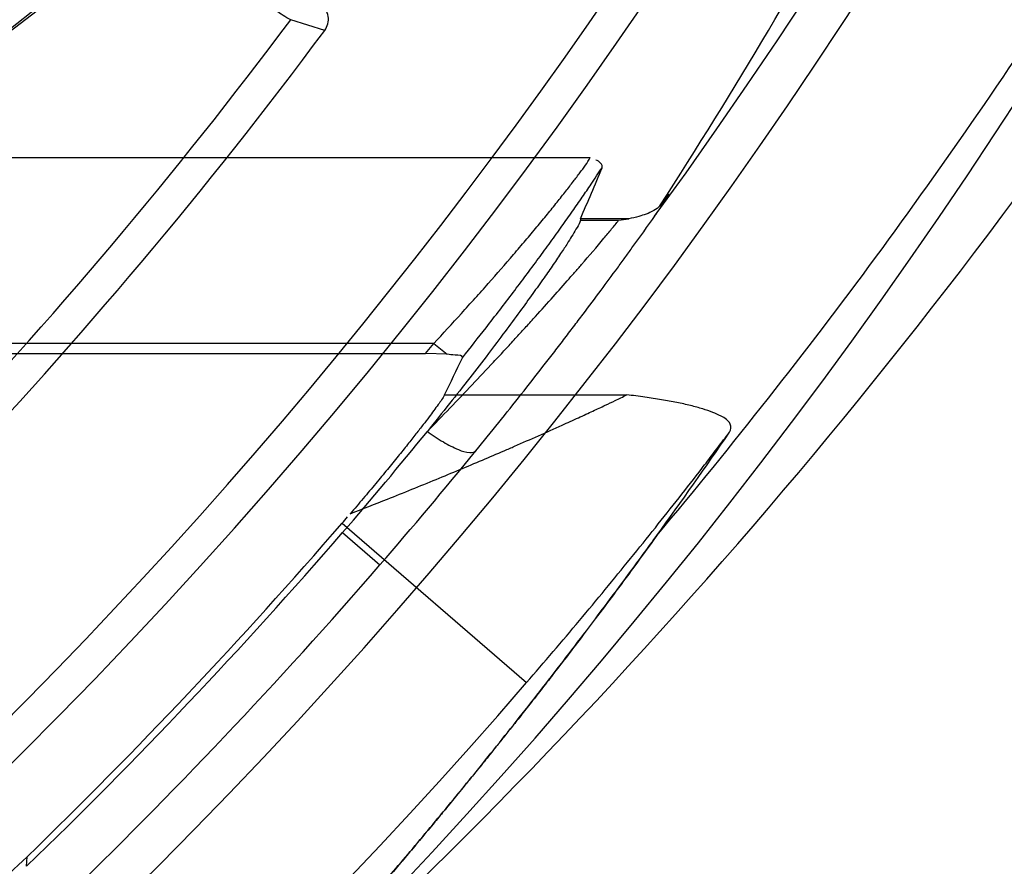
# Model space of a CAD drawing. Header units: millimetres. Extents: x 0 to 297, y 0 to 210.
# Tile 34 of 256: x 141.795 to 141.937, y 90.3 to 90.422. Entities that reach past the tile are written whole.
import ezdxf

# ---------------------------------------------------------------- set-up
doc = ezdxf.new("R2010")
doc.units = ezdxf.units.MM
doc.header["$LTSCALE"] = 16.335
doc.layers.get('0').update_dxf_attribs({"linetype": 'CONTINUOUS'})
for name, color, linetype in [('01_GLOBAL', 7, 'CONTINUOUS'), ('INTFCLR_1', 7, 'CONTINUOUS'), ('INTFCLR_144815', 7, 'CONTINUOUS')]:
    doc.layers.add(name, color=color, linetype=linetype)

msp = doc.modelspace()

# ---------------------------------------------------------------- linework, layer by layer
at = {"color": 7, "linetype": 'Continuous'}
msp.add_circle((142.5788034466, 92.2083412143), 3.42, dxfattribs=at)
at = {"color": 9, "linetype": 'Continuous'}
msp.add_arc((142.5788034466, 92.2083412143), 3.3761688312, 182.9674534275, 267.0325465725, dxfattribs=at)
at = {"layer": '01_GLOBAL', "color": 7, "linetype": 'Continuous'}
msp.add_circle((142.5788034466, 92.2083412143), 3.465, dxfattribs=at)
at = {"layer": 'INTFCLR_1', "color": 6, "linetype": 'Continuous'}
msp.add_arc((141.273551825, 90.84008959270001), 0.5431065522, 270, 90.00000002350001, dxfattribs=at)
at = {"layer": 'INTFCLR_144815', "color": 6, "linetype": 'Continuous'}
for p, q in [((141.8815016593, 90.4890895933), (141.7668708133, 90.3993871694)), ((141.7716501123, 90.4031271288), (141.8827812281, 90.488350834)), ((141.8758100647, 90.3932362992), (141.8757836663, 90.3930167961)), ((141.8827180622, 90.3932362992), (141.8758100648, 90.3932362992)), ((141.721172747, 90.3738496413), (141.853558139, 90.3738496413)), ((141.8566530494, 90.3737469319), (141.8535581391, 90.3738496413))]:
    msp.add_line(p, q, dxfattribs=at)
at = {"layer": 'INTFCLR_144815', "color": 9, "linetype": 'Continuous'}
for p, q in [((141.8390661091, 90.4202880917), (141.8341837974, 90.4218347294)), ((141.7541475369, 90.4020417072), (141.877185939, 90.4020417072)), ((141.8757836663, 90.393016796), (141.8812615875, 90.393016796)), ((141.8547171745, 90.3752951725), (141.7226735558, 90.3752951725)), ((141.8535581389, 90.3738496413), (141.8547171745, 90.3752951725)), ((141.8547171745, 90.3752951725), (141.8566530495, 90.3737469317)), ((141.8562857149, 90.3679212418), (141.8824410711, 90.3679212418)), ((141.8415488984, 90.3494614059), (141.8680634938, 90.3265584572)), ((141.8416402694, 90.34812641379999), (141.8470033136, 90.3434820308)), ((141.7962626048, 90.30015844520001), (141.7963392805, 90.30154529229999))]:
    msp.add_line(p, q, dxfattribs=at)
at = {"layer": 'INTFCLR_144815', "color": 6, "linetype": 'Continuous'}
for radius in [0.5743020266, 0.5472855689]:
    msp.add_circle((141.273551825, 90.84008959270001), radius, dxfattribs=at)
for centre, radius, start, end in [((141.273551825, 90.84008959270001), 0.7917112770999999, 313.9937911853, 154.5150993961), ((141.273551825, 90.84008959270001), 0.7647112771, 312.9543589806, 154.5144414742), ((141.273551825, 90.84008959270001), 0.73941501, 282.2440355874, 71.2863570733), ((141.273551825, 90.84008959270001), 0.5834285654, 308.490992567, 51.50900743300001), ((141.8368973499, 90.4218955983), 0.0026997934, 323.4534928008, 54.0353822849), ((141.273551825, 90.84008959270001), 0.7043008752, 309.5878226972, 323.4121773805), ((141.8711017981, 90.4653721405), 0.0730651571, 277.9929403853, 279.1479869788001), ((141.4254329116, 90.70867348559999), 0.5506566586, 319.0986670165, 321.0712896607), ((141.580105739, 90.5755569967), 0.3456468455, 319.1468068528, 319.3465897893), ((141.273551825, 90.84008959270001), 0.7505575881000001, 314.1494324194, 319.1799903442), ((141.2735518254, 90.84008959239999), 0.7514999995, 314.0715893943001, 319.1075185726), ((141.7336489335, 90.3661278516), 0.09000550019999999, 305.2137929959, 314.1482256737)]:
    msp.add_arc(centre, radius, start, end, dxfattribs=at)
at = {"layer": 'INTFCLR_144815', "color": 9, "linetype": 'Continuous'}
for centre, radius, start, end in [((141.273551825, 90.84008959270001), 0.7345008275, 292.4997540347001, 54.0964566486), ((141.2735550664, 90.84009111), 0.6625959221, 292.4997540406, 54.09645665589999), ((141.2735749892, 90.84009512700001), 0.6513931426, 311.2505121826, 48.7494878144), ((141.273551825, 90.84008959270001), 0.7582818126, 323.9261481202, 36.0738518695), ((141.2735518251, 90.84008959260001), 0.5937131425, 314.0862202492, 45.9137797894), ((141.273551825, 90.84008959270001), 0.7855942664, 203.8266800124, 319.1799903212), ((141.2735518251, 90.84008959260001), 0.6545224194, 309.832493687, 323.1675063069), ((141.2721119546, 90.88993738), 0.8291646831, 311.8235167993, 326.745087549), ((141.2718828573, 90.8634278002), 0.8025240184, 320.0105518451, 327.2691424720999), ((141.273551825, 90.84008959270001), 0.6994607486, 309.724476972, 323.2755230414), ((141.3161864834, 90.80320094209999), 0.7022164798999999, 319.105491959, 320.8524199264), ((141.2735518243, 90.8400895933), 0.7585945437, 314.0715894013, 319.1075185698)]:
    msp.add_arc(centre, radius, start, end, dxfattribs=at)
at = {"layer": 'INTFCLR_144815', "color": 6, "linetype": 'Continuous'}
for centre, major_axis, ratio, start_param, end_param in [((141.273551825, 90.7937475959), (0, 0.7327964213), 0.9979983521, -2.1460420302, -2.0651235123), ((141.273551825, 90.6679046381), (0, 0.6804220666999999), 0.9674516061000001, -1.9863247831, -1.9745975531), ((141.273551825, 90.6696134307), (0, 0.6736694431), 0.9674516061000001, -2.0351378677, -2.0263078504), ((141.273551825, 90.7921334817), (0, 0.7583200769), 0.9979983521, -2.1970228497, -2.1730340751)]:
    msp.add_ellipse(centre, major_axis=major_axis, ratio=ratio, start_param=start_param, end_param=end_param, dxfattribs=at)
at = {"layer": 'INTFCLR_144815', "color": 9, "linetype": 'Continuous'}
for points, knots in [([(141.8341837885, 90.42183471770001), (141.8337863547, 90.4219686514), (141.8331073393, 90.4224674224), (141.832194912, 90.42303004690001), (141.8314110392, 90.4235551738), (141.8297819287, 90.424646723), (141.8276465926, 90.4261175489), (141.825356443, 90.42771270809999), (141.8238240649, 90.42878649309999), (141.8211927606, 90.4306365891), (141.8184651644, 90.43257004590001), (141.8156410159, 90.4345825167), (141.8135799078, 90.436054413), (141.8098049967, 90.4387587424), (141.8059745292, 90.4415192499), (141.8026215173, 90.44394556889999), (141.8003150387, 90.44561732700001), (141.7985826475, 90.4468762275), (141.7974260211, 90.44771805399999)], [0, 0, 0, 0, 0.0279810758, 0.0550440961, 0.0718858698, 0.09086208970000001, 0.1859106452, 0.2448425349, 0.2770738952, 0.3107486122, 0.4594482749, 0.5001337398, 0.542114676, 0.6284253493, 0.8099466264, 0.8571241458, 0.9045572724, 1, 1, 1, 1]), ([(141.8547171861, 90.3752951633), (141.85605733, 90.37672872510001), (141.8580419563, 90.3788882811), (141.8606474, 90.38177519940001), (141.8631513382, 90.38458970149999), (141.8652799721, 90.3870342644), (141.8670496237, 90.3891040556), (141.8681656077, 90.39041878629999), (141.8694976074, 90.39200703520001), (141.8710089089, 90.3938402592), (141.8723993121, 90.3955565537), (141.8736481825, 90.39713222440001), (141.8747451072, 90.3985369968), (141.8759211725, 90.40013849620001), (141.8768089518, 90.40124061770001), (141.8771859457, 90.4020416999)], [0, 0, 0, 0, 0.1683883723, 0.2516583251, 0.3336819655, 0.4916288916, 0.5297839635, 0.5673483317, 0.6396030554, 0.7076459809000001, 0.7712146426, 0.8291194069, 0.8802018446, 0.9240305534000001, 1, 1, 1, 1]), ([(141.8588401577, 90.3732515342), (141.8599817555, 90.374684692), (141.8617769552, 90.37696404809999), (141.8641965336, 90.38009324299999), (141.8667169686, 90.38339829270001), (141.8688588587, 90.386265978), (141.8706378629, 90.3886933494), (141.8717607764, 90.39023727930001), (141.8731013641, 90.3921019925), (141.8746224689, 90.3942532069), (141.8760213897, 90.3962673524), (141.8774377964, 90.39834838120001), (141.8783734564, 90.3997615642), (141.8788848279, 90.4005554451)], [0, 0, 0, 0, 0.16222825, 0.2568839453, 0.3502197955, 0.5302363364, 0.5737809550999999, 0.6166786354, 0.6992672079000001, 0.7771185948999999, 0.8499495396, 0.9163897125, 1, 1, 1, 1]), ([(141.8864396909, 90.39359236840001), (141.8867238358, 90.39399912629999), (141.8872483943, 90.3947564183), (141.8878492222, 90.3956353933), (141.8890962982, 90.39752313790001), (141.8876075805, 90.3956333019), (141.8871802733, 90.3950763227)], [0, 0, 0, 0, 0.2545798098, 0.4466355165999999, 0.6398101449, 1, 1, 1, 1]), ([(141.8607710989, 90.359877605), (141.8629667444, 90.3625750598), (141.8661911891, 90.3665974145), (141.8698760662, 90.3713022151), (141.8718970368, 90.37391244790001), (141.8733636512, 90.3758211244), (141.8747847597, 90.3776845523), (141.8765792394, 90.38005515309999), (141.8786824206, 90.38286376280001), (141.880680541, 90.3855706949), (141.8821583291, 90.38759475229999), (141.8839812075, 90.39011003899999), (141.8854300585, 90.3921392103), (141.8865283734, 90.3937123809)], [0, 0, 0, 0, 0.2453301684, 0.3636102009, 0.4215247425, 0.4781795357, 0.5333948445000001, 0.5868239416, 0.6878962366, 0.7808887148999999, 0.8241410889, 0.8646674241, 1, 1, 1, 1]), ([(141.8538043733, 90.36266673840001), (141.8559716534, 90.3648841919), (141.8591546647, 90.368195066), (141.8627992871, 90.3720736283), (141.8647973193, 90.3742234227), (141.8662462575, 90.3757953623), (141.8676501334, 90.37733015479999), (141.8694234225, 90.3792809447), (141.8714993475, 90.38159462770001), (141.8734755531, 90.3838234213), (141.8749363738, 90.3854908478), (141.876706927, 90.3875286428), (141.8784910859, 90.3895962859), (141.8802390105, 90.39172763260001), (141.880961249, 90.39257256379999), (141.881261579, 90.3930167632)], [0, 0, 0, 0, 0.2272077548, 0.3365239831, 0.3899964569, 0.4422686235, 0.4931785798, 0.5424129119, 0.635448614, 0.7209549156, 0.7606852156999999, 0.7978877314, 0.9187778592, 0.9607089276, 1, 1, 1, 1]), ([(141.8427251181, 90.3508281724), (141.8445079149, 90.3515219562), (141.8486323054, 90.3531461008), (141.8538721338, 90.35526810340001), (141.8584135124, 90.3571528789), (141.8616658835, 90.3585244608), (141.8642931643, 90.35965004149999), (141.8681195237, 90.3613089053), (141.871679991, 90.3628859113), (141.8750845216, 90.3644355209), (141.8765577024, 90.36511366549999), (141.8778434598, 90.3657101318), (141.879243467, 90.3663657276), (141.8808621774, 90.3671396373), (141.8818924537, 90.36763506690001), (141.8824410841, 90.36792124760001)], [0, 0, 0, 0, 0.1326973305, 0.3074670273, 0.392124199, 0.4737599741, 0.5523064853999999, 0.5903842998, 0.7630444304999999, 0.8224072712, 0.849849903, 0.8755380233, 0.9207234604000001, 0.9570780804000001, 1, 1, 1, 1]), ([(141.8538043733, 90.36266673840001), (141.8545484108, 90.3621243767), (141.855981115, 90.3611550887), (141.8580444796, 90.36010664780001), (141.8595828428, 90.359539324), (141.8605734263, 90.3596515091), (141.8607710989, 90.359877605)], [0, 0, 0, 0, 0.3551789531, 0.6675493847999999, 0.8841483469, 1, 1, 1, 1]), ([(141.8680634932, 90.3265584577), (141.8706178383, 90.32951561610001), (141.8756434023, 90.335428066), (141.8817734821, 90.34287630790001), (141.886515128, 90.3487788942), (141.8899238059, 90.35309033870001), (141.8926726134, 90.3566221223), (141.8948013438, 90.35938953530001), (141.896127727, 90.361127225), (141.8969256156, 90.3621788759), (141.8972100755, 90.3625546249)], [0, 0, 0, 0, 0.2530594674, 0.5024997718, 0.6246831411, 0.743373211, 0.8584298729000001, 0.9145112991, 0.9694796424, 1, 1, 1, 1])]:
    msp.add_open_spline(points, degree=3, knots=knots, dxfattribs=at)
at = {"layer": 'INTFCLR_144815', "color": 6, "linetype": 'Continuous'}
msp.add_open_spline([(141.8788848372, 90.4005554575), (141.8790641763, 90.4009893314), (141.8784535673, 90.4014923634), (141.8780168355, 90.401664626)], degree=3, dxfattribs=at)
for points, knots in [([(141.8871802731, 90.3950763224), (141.8869680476, 90.39477779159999), (141.8862959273, 90.3943376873), (141.8852648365, 90.3938921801), (141.8840547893, 90.3935070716), (141.8832128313, 90.3933153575), (141.8827180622, 90.3932362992)], [0, 0, 0, 0, 0.2243982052, 0.4718676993, 0.6930379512, 1, 1, 1, 1]), ([(141.8757836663, 90.393016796), (141.8757382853, 90.3926398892), (141.8750566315, 90.3915981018), (141.8741924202, 90.3900827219), (141.8730184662, 90.3883203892), (141.871858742, 90.38659887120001), (141.8704787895, 90.3846143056), (141.8688766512, 90.3823566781), (141.8670120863, 90.379784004), (141.8648827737, 90.3769032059), (141.862490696, 90.3737270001), (141.8598406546, 90.37027957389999), (141.856921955, 90.3665550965), (141.8548788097, 90.36399760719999), (141.8538043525, 90.36266675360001)], [0, 0, 0, 0, 0.0303545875, 0.09534442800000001, 0.1420145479, 0.1989687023, 0.2615182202, 0.3352166, 0.4203410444, 0.5155590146, 0.6216518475, 0.7382682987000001, 0.8632351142, 1, 1, 1, 1]), ([(141.858840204, 90.3732515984), (141.8589976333, 90.3735838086), (141.8575424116, 90.37360734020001), (141.8570374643, 90.373717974), (141.8566530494, 90.3737469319)], [0, 0, 0, 0, 0.48812968, 1, 1, 1, 1]), ([(141.8562857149, 90.3679212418), (141.8560421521, 90.3674186), (141.8552613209, 90.36639022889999), (141.8542348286, 90.3649658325), (141.8531574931, 90.3635647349), (141.8521214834, 90.36222938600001), (141.850921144, 90.3607124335), (141.8495557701, 90.3590139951), (141.8480363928, 90.35714815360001), (141.8463662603, 90.3551291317), (141.8445836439, 90.3530051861), (141.8433516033, 90.3515583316), (141.8427254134, 90.3508282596)], [0, 0, 0, 0, 0.0767556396, 0.1758985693, 0.2419372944, 0.3194805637, 0.4081955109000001, 0.507748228, 0.6189514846, 0.738855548, 0.8678243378, 1, 1, 1, 1]), ([(141.8972098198, 90.36255429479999), (141.8974311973, 90.36287697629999), (141.8974620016, 90.36406375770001), (141.8960879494, 90.3648104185), (141.8947445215, 90.3654463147), (141.8932688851, 90.3659382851), (141.8915454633, 90.3664068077), (141.8895739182, 90.3668407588), (141.8873847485, 90.36724089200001), (141.8849849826, 90.3676061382), (141.8833130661, 90.36781886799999), (141.882441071, 90.3679212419)], [0, 0, 0, 0, 0.0696831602, 0.1728729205, 0.2491572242, 0.3407793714, 0.4473548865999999, 0.5678237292, 0.6999003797, 0.8436556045, 1, 1, 1, 1])]:
    msp.add_open_spline(points, degree=3, knots=knots, dxfattribs=at)
at = {"layer": 'INTFCLR_144815', "color": 7, "linetype": 'Continuous'}
for points, knots in [([(141.8250305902, 90.2720421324), (141.8247711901, 90.27179035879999), (141.8237581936, 90.2707834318), (141.8251066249, 90.27246397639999), (141.8258039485, 90.2732053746), (141.8267348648, 90.2742529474), (141.8277013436, 90.27531940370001), (141.828809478, 90.2765454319), (141.8299170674, 90.27776990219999), (141.8309677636, 90.27893398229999), (141.8319210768, 90.27999210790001), (141.8330046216, 90.28119784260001), (141.8342285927, 90.2825642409), (141.8356381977, 90.2841443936), (141.837231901, 90.2859397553), (141.8390414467, 90.2879899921), (141.8410809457, 90.2903161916), (141.843318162, 90.29288762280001), (141.8457463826, 90.2957025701), (141.8483186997, 90.2987125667), (141.8510498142, 90.301940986), (141.8538937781, 90.3053394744), (141.8568386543, 90.30889910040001), (141.8598622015, 90.3125978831), (141.8629825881, 90.3164633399), (141.8662149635, 90.3205207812), (141.8695317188, 90.3247426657), (141.8728845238, 90.329072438), (141.8762576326, 90.3334926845), (141.8796768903, 90.33804136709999), (141.8831881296, 90.3427861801), (141.8855472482, 90.3460266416), (141.8867469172, 90.347688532)], [0, 0, 0, 0, 0.010861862, 0.0230207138, 0.0356790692, 0.0500495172, 0.062572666, 0.0795925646, 0.09946727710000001, 0.1122573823, 0.1266966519, 0.142264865, 0.1609646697, 0.1818164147, 0.2058898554, 0.2330977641, 0.2639824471, 0.2988452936, 0.3355108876, 0.3756836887, 0.4178134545, 0.4625696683, 0.5088355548, 0.5566264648, 0.606113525, 0.6581011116, 0.7124972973, 0.7674322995, 0.8226421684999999, 0.879565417, 0.9384138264, 1, 1, 1, 1]), ([(141.8867469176, 90.3476885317), (141.8856541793, 90.34617489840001), (141.8835891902, 90.34333614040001), (141.8806455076, 90.3393470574), (141.8780252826, 90.3358404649), (141.8756829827, 90.332740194), (141.873576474, 90.3299791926), (141.8716807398, 90.3275161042), (141.8699541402, 90.3252902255), (141.8683624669, 90.32325278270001), (141.8668999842, 90.3213930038), (141.8655773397, 90.3197210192), (141.8644015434, 90.31824242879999), (141.8633483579, 90.3169241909), (141.8624043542, 90.3157475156), (141.8615614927, 90.3147007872), (141.8608075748, 90.3137675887), (141.8599531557, 90.31271308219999), (141.8590292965, 90.31157713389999), (141.8580744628, 90.3104081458), (141.8572006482, 90.3093420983), (141.8564131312, 90.30838459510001), (141.8556260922, 90.3074307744), (141.855140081, 90.30684351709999), (141.8548857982, 90.3065367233)], [0, 0, 0, 0, 0.1075919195, 0.2023098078, 0.2857189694, 0.3598723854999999, 0.4262472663, 0.4858661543, 0.5390027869, 0.5885999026, 0.6348725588, 0.6753573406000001, 0.7114656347, 0.7437465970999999, 0.7726002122, 0.7984069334, 0.8211987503, 0.8417413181, 0.8766263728, 0.9055845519, 0.9287309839, 0.9560675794, 0.9770348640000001, 1, 1, 1, 1]), ([(141.8548857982, 90.3065367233), (141.8542302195, 90.3057457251), (141.8529556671, 90.30421391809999), (141.8510993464, 90.301999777), (141.8493745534, 90.2999569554), (141.8477692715, 90.2980678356), (141.8461839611, 90.29621314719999), (141.8444934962, 90.29424720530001), (141.8426782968, 90.29215013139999), (141.8408431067, 90.29004444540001), (141.8390727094, 90.28802606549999), (141.8373786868, 90.2861060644), (141.8357921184, 90.2843176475), (141.8343537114, 90.2827039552), (141.8331017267, 90.2813048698), (141.8320021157, 90.2800799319), (141.8310395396, 90.2790102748), (141.8301946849, 90.27807313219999), (141.8292561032, 90.2770333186), (141.8282759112, 90.2759484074), (141.8272818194, 90.2748483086), (141.8264370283, 90.2739102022), (141.8256142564, 90.2729974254), (141.8250134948, 90.27230536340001), (141.8236999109, 90.2708586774), (141.8247670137, 90.2717862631), (141.8250305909, 90.2720421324)], [0, 0, 0, 0, 0.0644580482, 0.1250259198, 0.1812822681, 0.2322025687, 0.2805655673, 0.3343649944, 0.3948787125, 0.4545833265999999, 0.5096131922, 0.5633273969, 0.6152325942, 0.6596119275, 0.6989570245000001, 0.7330280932, 0.7628910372, 0.7892402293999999, 0.8121985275, 0.8507538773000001, 0.8811103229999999, 0.9048163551, 0.9311345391, 0.953830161, 0.9769521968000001, 1, 1, 1, 1])]:
    msp.add_open_spline(points, degree=3, knots=knots, dxfattribs=at)

doc.saveas('drawing.dxf')
